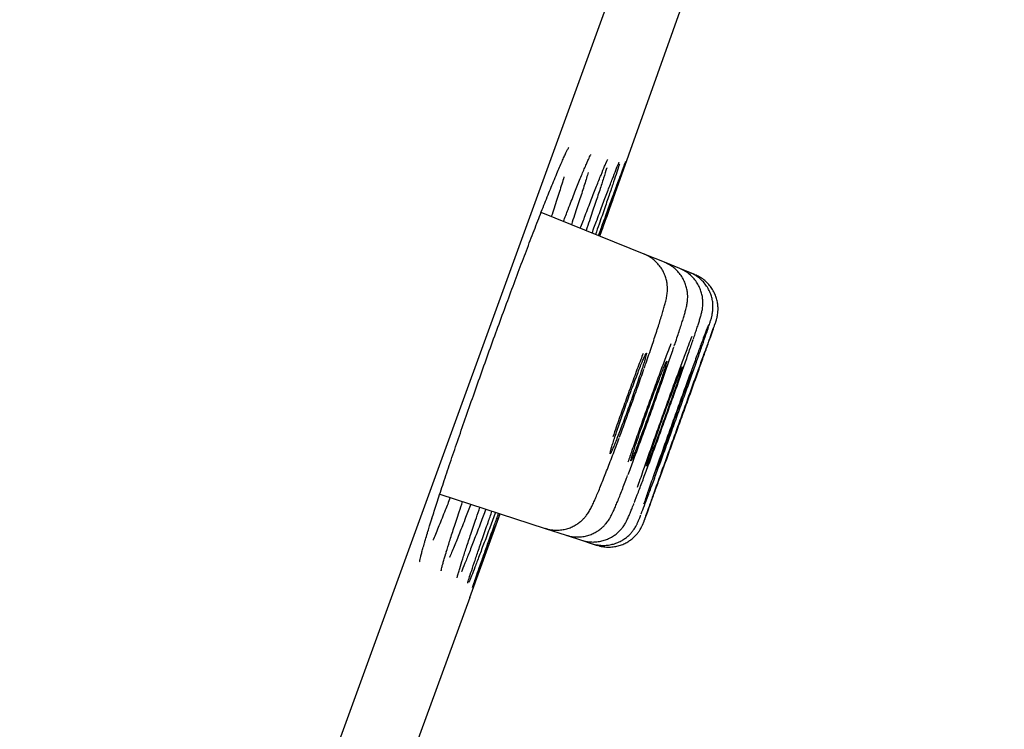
# Model space of a CAD drawing. Header units: millimetres. Extents: x 8 to 1095, y 12 to 2372.
# Tile 85 of 89: x 1043 to 1054, y 2255 to 2263. Entities that reach past the tile are written whole.
import ezdxf

# ---------------------------------------------------------------- set-up
doc = ezdxf.new("R2010")
doc.units = ezdxf.units.MM

msp = doc.modelspace()

# ---------------------------------------------------------------- linework, layer by layer
at = {"color": 7, "linetype": 'Continuous', "lineweight": 30}
for p, q in [((1064.775, 2303.877), (1029.462, 2206.854)), ((1050.225, 2260.093), (1049.11, 2260.543)), ((1050.445, 2260.004), (1050.225, 2260.093)), ((1050.61, 2259.937), (1050.445, 2260.004)), ((1050.719, 2259.893), (1050.61, 2259.937)), ((1050.774, 2259.871), (1050.719, 2259.893)), ((1048.013, 2257.496), (1049.154, 2257.125)), ((1048.337, 2256.378), (1048.665, 2257.284)), ((1049.154, 2257.125), (1049.379, 2257.052)), ((1049.379, 2257.052), (1049.548, 2256.997)), ((1049.548, 2256.997), (1049.661, 2256.96)), ((1049.661, 2256.96), (1049.717, 2256.942)), ((1048.085, 2256.876), (1048.086, 2256.879)), ((1048.337, 2256.378), (1047.741, 2254.742))]:
    msp.add_line(p, q, dxfattribs=at)
at = {"color": 7, "linetype": 'Continuous', "lineweight": 30, "flags": 128}
msp.add_lwpolyline([(1049.745, 2260.286), (1050.854, 2263.394), (1051.558, 2265.381)], dxfattribs=at)
at = {"color": 7, "linetype": 'Continuous', "lineweight": 30}
msp.add_arc((1396.65, 2127.748), 395.3, 152.54464, 170.40141, dxfattribs=at)
for points, knots in [([(1049.259, 2260.913), (1049.263, 2260.924), (1049.279, 2260.961), (1049.302, 2261.017), (1049.33, 2261.081), (1049.354, 2261.135), (1049.374, 2261.179), (1049.389, 2261.211), (1049.401, 2261.233), (1049.407, 2261.244), (1049.41, 2261.248), (1049.409, 2261.247), (1049.409, 2261.247)], [0, 0, 0, 0, 0.053719, 0.190628, 0.326287, 0.460135, 0.591358, 0.718352, 0.826144, 0.921048, 0.999162, 1, 1, 1, 1]), ([(1049.595, 2261.057), (1049.601, 2261.07), (1049.614, 2261.099), (1049.628, 2261.131), (1049.64, 2261.155), (1049.646, 2261.167), (1049.649, 2261.172), (1049.649, 2261.171), (1049.649, 2261.171)], [0, 0, 0, 0, 0.2116, 0.447625, 0.651401, 0.831992, 0.979512, 1, 1, 1, 1]), ([(1049.351, 2260.446), (1049.368, 2260.49), (1049.41, 2260.599), (1049.469, 2260.749), (1049.527, 2260.896), (1049.571, 2261.002), (1049.592, 2261.049), (1049.599, 2261.066)], [0, 0, 0, 0, 0.161792, 0.39742, 0.633799, 0.869426, 1, 1, 1, 1]), ([(1049.534, 2260.372), (1049.552, 2260.418), (1049.594, 2260.53), (1049.653, 2260.682), (1049.71, 2260.83), (1049.759, 2260.952), (1049.794, 2261.037), (1049.808, 2261.071), (1049.814, 2261.083)], [0, 0, 0, 0, 0.1356359, 0.3236261, 0.5122156, 0.700206, 0.8882245, 1, 1, 1, 1]), ([(1049.661, 2260.32), (1049.679, 2260.369), (1049.722, 2260.484), (1049.78, 2260.639), (1049.835, 2260.787), (1049.883, 2260.91), (1049.92, 2261.004), (1049.943, 2261.063), (1049.95, 2261.079), (1049.952, 2261.083)], [0, 0, 0, 0, 0.123469, 0.28718, 0.451413, 0.615125, 0.778844, 0.943086, 1, 1, 1, 1]), ([(1049.956, 2261.065), (1049.955, 2261.061), (1049.95, 2261.043), (1049.93, 2260.982), (1049.896, 2260.88), (1049.852, 2260.751), (1049.799, 2260.596), (1049.748, 2260.447), (1049.711, 2260.343), (1049.698, 2260.305)], [0, 0, 0, 0, 0.036508, 0.209454, 0.382951, 0.555897, 0.728845, 0.902345, 1, 1, 1, 1]), ([(1049.731, 2260.292), (1049.749, 2260.343), (1049.791, 2260.459), (1049.848, 2260.616), (1049.903, 2260.764), (1049.948, 2260.888), (1049.984, 2260.985), (1050.009, 2261.052), (1050.023, 2261.089), (1050.025, 2261.092), (1050.025, 2261.093)], [0, 0, 0, 0, 0.108705, 0.248445, 0.38863, 0.52837, 0.668109, 0.808295, 0.948034, 1, 1, 1, 1]), ([(1050.025, 2261.089), (1050.025, 2261.087), (1050.023, 2261.08), (1050.009, 2261.039), (1049.983, 2260.965), (1049.947, 2260.861), (1049.901, 2260.733), (1049.847, 2260.578), (1049.794, 2260.429), (1049.756, 2260.325), (1049.743, 2260.287)], [0, 0, 0, 0, 0.0533365, 0.197308, 0.3412812, 0.4857135, 0.6296867, 0.7736616, 0.9180955, 1, 1, 1, 1]), ([(1049.81, 2261.074), (1049.814, 2261.083), (1049.821, 2261.1), (1049.828, 2261.112), (1049.831, 2261.118), (1049.83, 2261.117), (1049.83, 2261.117)], [0, 0, 0, 0, 0.3836428, 0.7017181, 0.9565932, 1, 1, 1, 1]), ([(1049.948, 2261.074), (1049.949, 2261.076), (1049.952, 2261.084), (1049.955, 2261.088), (1049.955, 2261.088), (1049.954, 2261.088)], [0, 0, 0, 0, 0.302071, 0.815471, 1, 1, 1, 1]), ([(1049.62, 2260.977), (1049.62, 2260.976), (1049.609, 2260.941), (1049.58, 2260.847), (1049.53, 2260.693), (1049.482, 2260.546), (1049.448, 2260.445), (1049.437, 2260.411)], [0, 0, 0, 0, 0.006297, 0.288804, 0.571297, 0.85469, 1, 1, 1, 1]), ([(1049.82, 2261.025), (1049.82, 2261.023), (1049.811, 2260.995), (1049.786, 2260.916), (1049.745, 2260.789), (1049.693, 2260.633), (1049.644, 2260.485), (1049.608, 2260.383), (1049.596, 2260.347)], [0, 0, 0, 0, 0.022322, 0.237988, 0.452968, 0.667947, 0.883611, 1, 1, 1, 1]), ([(1047.928, 2257.233), (1047.945, 2257.286), (1047.98, 2257.397), (1048.044, 2257.59), (1048.115, 2257.804), (1048.194, 2258.035), (1048.277, 2258.277), (1048.365, 2258.528), (1048.456, 2258.785), (1048.549, 2259.045), (1048.643, 2259.304), (1048.737, 2259.559), (1048.829, 2259.807), (1048.918, 2260.046), (1049.004, 2260.27), (1049.084, 2260.479), (1049.159, 2260.669), (1049.219, 2260.818), (1049.25, 2260.893), (1049.262, 2260.922)], [0, 0, 0, 0, 0.056163, 0.116807, 0.177259, 0.237712, 0.298358, 0.358811, 0.419243, 0.479866, 0.540298, 0.600709, 0.661313, 0.721725, 0.782136, 0.84274, 0.903151, 0.963582, 1, 1, 1, 1]), ([(1049.357, 2260.929), (1049.357, 2260.927), (1049.343, 2260.882), (1049.308, 2260.769), (1049.263, 2260.628), (1049.23, 2260.53), (1049.22, 2260.499)], [0, 0, 0, 0, 0.016444, 0.414944, 0.814715, 1, 1, 1, 1]), ([(1050.226, 2258.859), (1050.232, 2258.878), (1050.25, 2258.929), (1050.277, 2259.008), (1050.307, 2259.096), (1050.335, 2259.18), (1050.361, 2259.259), (1050.384, 2259.331), (1050.405, 2259.398), (1050.424, 2259.458), (1050.44, 2259.512), (1050.453, 2259.562), (1050.463, 2259.601), (1050.469, 2259.635), (1050.473, 2259.661), (1050.476, 2259.688), (1050.477, 2259.72), (1050.475, 2259.757), (1050.469, 2259.8), (1050.456, 2259.848), (1050.436, 2259.897), (1050.408, 2259.945), (1050.373, 2259.99), (1050.331, 2260.031), (1050.283, 2260.064), (1050.247, 2260.085), (1050.226, 2260.091), (1050.225, 2260.092)], [0, 0, 0, 0, 0.033694, 0.090954, 0.148662, 0.20674, 0.265113, 0.323741, 0.382681, 0.442049, 0.502144, 0.565428, 0.637499, 0.670766, 0.695104, 0.717509, 0.739353, 0.76172, 0.786504, 0.813804, 0.842703, 0.872636, 0.903264, 0.934326, 0.965646, 0.997111, 1, 1, 1, 1]), ([(1050.55, 2259.098), (1050.556, 2259.115), (1050.571, 2259.158), (1050.592, 2259.222), (1050.614, 2259.29), (1050.633, 2259.35), (1050.65, 2259.403), (1050.664, 2259.452), (1050.675, 2259.489), (1050.682, 2259.52), (1050.687, 2259.544), (1050.691, 2259.568), (1050.694, 2259.593), (1050.696, 2259.624), (1050.695, 2259.661), (1050.69, 2259.704), (1050.678, 2259.752), (1050.659, 2259.801), (1050.632, 2259.85), (1050.598, 2259.896), (1050.557, 2259.937), (1050.51, 2259.971), (1050.472, 2259.993), (1050.449, 2260.001), (1050.444, 2260.003)], [0, 0, 0, 0, 0.045814, 0.118902, 0.192214, 0.265831, 0.339738, 0.415842, 0.497737, 0.54861, 0.591701, 0.618807, 0.644364, 0.669536, 0.696424, 0.727183, 0.761244, 0.79726, 0.834666, 0.873026, 0.911983, 0.951296, 0.990811, 1, 1, 1, 1]), ([(1050.757, 2259.174), (1050.76, 2259.183), (1050.771, 2259.214), (1050.787, 2259.262), (1050.804, 2259.316), (1050.819, 2259.363), (1050.832, 2259.405), (1050.841, 2259.436), (1050.848, 2259.462), (1050.852, 2259.481), (1050.856, 2259.503), (1050.859, 2259.528), (1050.86, 2259.561), (1050.859, 2259.6), (1050.853, 2259.645), (1050.84, 2259.694), (1050.82, 2259.743), (1050.792, 2259.791), (1050.756, 2259.836), (1050.714, 2259.877), (1050.666, 2259.91), (1050.63, 2259.93), (1050.61, 2259.936), (1050.609, 2259.937)], [0, 0, 0, 0, 0.030659, 0.114158, 0.197598, 0.28191, 0.369786, 0.466378, 0.512248, 0.546249, 0.572863, 0.598857, 0.625821, 0.657387, 0.693932, 0.73332, 0.774795, 0.817872, 0.861991, 0.906747, 0.951881, 0.997226, 1, 1, 1, 1]), ([(1050.926, 2259.318), (1050.929, 2259.328), (1050.937, 2259.351), (1050.944, 2259.376), (1050.951, 2259.396), (1050.955, 2259.411), (1050.959, 2259.426), (1050.962, 2259.444), (1050.966, 2259.467), (1050.969, 2259.496), (1050.97, 2259.533), (1050.967, 2259.577), (1050.957, 2259.625), (1050.941, 2259.674), (1050.916, 2259.723), (1050.885, 2259.77), (1050.846, 2259.813), (1050.801, 2259.849), (1050.758, 2259.876), (1050.729, 2259.887), (1050.719, 2259.891)], [0, 0, 0, 0, 0.0832724, 0.2059899, 0.280128, 0.3300125, 0.370303, 0.4010771, 0.4312148, 0.464123, 0.5051611, 0.5533202, 0.6050006, 0.6603902, 0.7186969, 0.778881, 0.840211, 0.9022277, 0.9646424, 1, 1, 1, 1]), ([(1050.999, 2259.357), (1050.999, 2259.359), (1051.002, 2259.365), (1051.004, 2259.372), (1051.007, 2259.382), (1051.01, 2259.393), (1051.014, 2259.408), (1051.018, 2259.429), (1051.022, 2259.457), (1051.025, 2259.494), (1051.023, 2259.538), (1051.016, 2259.587), (1051.001, 2259.636), (1050.98, 2259.685), (1050.951, 2259.733), (1050.914, 2259.777), (1050.871, 2259.816), (1050.824, 2259.848), (1050.79, 2259.863), (1050.774, 2259.869)], [0, 0, 0, 0, 0.034544, 0.122444, 0.165968, 0.198272, 0.224257, 0.253619, 0.293058, 0.341671, 0.405487, 0.47418, 0.542314, 0.615835, 0.692204, 0.770311, 0.849459, 0.929219, 1, 1, 1, 1]), ([(1050.224, 2257.205), (1050.225, 2257.208), (1050.229, 2257.218), (1050.247, 2257.267), (1050.278, 2257.349), (1050.318, 2257.461), (1050.367, 2257.595), (1050.423, 2257.749), (1050.484, 2257.917), (1050.548, 2258.096), (1050.614, 2258.28), (1050.681, 2258.463), (1050.745, 2258.642), (1050.805, 2258.809), (1050.859, 2258.962), (1050.907, 2259.095), (1050.946, 2259.206), (1050.975, 2259.288), (1050.991, 2259.335), (1050.994, 2259.345), (1050.995, 2259.347)], [0, 0, 0, 0, 0.019812, 0.079832, 0.139853, 0.199873, 0.259892, 0.319912, 0.379932, 0.439951, 0.499971, 0.559991, 0.620011, 0.680032, 0.740053, 0.800075, 0.860096, 0.920118, 0.98014, 1, 1, 1, 1]), ([(1050.997, 2259.354), (1050.993, 2259.345), (1050.985, 2259.324), (1050.96, 2259.257), (1050.926, 2259.162), (1050.882, 2259.042), (1050.83, 2258.9), (1050.772, 2258.741), (1050.71, 2258.568), (1050.645, 2258.387), (1050.578, 2258.202), (1050.513, 2258.02), (1050.45, 2257.845), (1050.399, 2257.703), (1050.359, 2257.59), (1050.339, 2257.535), (1050.329, 2257.507)], [0, 0, 0, 0, 0.070826, 0.146683, 0.22254, 0.298396, 0.374252, 0.450107, 0.525963, 0.601819, 0.677675, 0.753531, 0.829388, 0.905245, 0.952623, 1, 1, 1, 1]), ([(1050.193, 2257.282), (1050.193, 2257.284), (1050.201, 2257.304), (1050.226, 2257.369), (1050.267, 2257.478), (1050.317, 2257.612), (1050.373, 2257.766), (1050.435, 2257.934), (1050.5, 2258.113), (1050.566, 2258.297), (1050.632, 2258.481), (1050.696, 2258.66), (1050.756, 2258.828), (1050.81, 2258.981), (1050.857, 2259.116), (1050.894, 2259.224), (1050.916, 2259.288), (1050.922, 2259.307), (1050.922, 2259.308)], [0, 0, 0, 0, 0.006974, 0.077615, 0.148252, 0.218889, 0.289522, 0.360155, 0.430786, 0.501416, 0.572046, 0.642677, 0.713309, 0.783942, 0.854579, 0.925215, 0.995856, 1, 1, 1, 1]), ([(1050.921, 2259.328), (1050.914, 2259.312), (1050.9, 2259.276), (1050.866, 2259.185), (1050.821, 2259.066), (1050.769, 2258.924), (1050.71, 2258.764), (1050.647, 2258.591), (1050.581, 2258.41), (1050.515, 2258.225), (1050.449, 2258.042), (1050.387, 2257.867), (1050.336, 2257.724), (1050.297, 2257.612), (1050.277, 2257.556), (1050.268, 2257.528)], [0, 0, 0, 0, 0.0647223, 0.1478717, 0.2310211, 0.3141657, 0.3973103, 0.480451, 0.5635917, 0.6467312, 0.7298707, 0.8130121, 0.8961536, 0.9480768, 1, 1, 1, 1]), ([(1050.118, 2257.407), (1050.119, 2257.407), (1050.13, 2257.435), (1050.161, 2257.517), (1050.211, 2257.648), (1050.269, 2257.803), (1050.331, 2257.972), (1050.396, 2258.151), (1050.463, 2258.336), (1050.529, 2258.521), (1050.593, 2258.7), (1050.652, 2258.869), (1050.705, 2259.022), (1050.739, 2259.121), (1050.753, 2259.162), (1050.754, 2259.166)], [0, 0, 0, 0, 0.001163, 0.091064, 0.180966, 0.270853, 0.360741, 0.450617, 0.540494, 0.630367, 0.720239, 0.810117, 0.899995, 0.989884, 1, 1, 1, 1]), ([(1050.74, 2259.2), (1050.728, 2259.17), (1050.702, 2259.102), (1050.652, 2258.967), (1050.592, 2258.808), (1050.528, 2258.634), (1050.462, 2258.452), (1050.396, 2258.267), (1050.33, 2258.084), (1050.268, 2257.908), (1050.218, 2257.764), (1050.179, 2257.651), (1050.159, 2257.595), (1050.15, 2257.567)], [0, 0, 0, 0, 0.078267, 0.17794, 0.277614, 0.377274, 0.476933, 0.576586, 0.676238, 0.775893, 0.875548, 0.937774, 1, 1, 1, 1]), ([(1050.514, 2259.123), (1050.502, 2259.092), (1050.472, 2259.015), (1050.418, 2258.87), (1050.354, 2258.697), (1050.287, 2258.513), (1050.22, 2258.327), (1050.154, 2258.143), (1050.096, 2257.978), (1050.063, 2257.883), (1050.049, 2257.841)], [0, 0, 0, 0, 0.08863, 0.223251, 0.357834, 0.492417, 0.626978, 0.761539, 0.896103, 1, 1, 1, 1]), ([(1050.05, 2257.708), (1050.05, 2257.708), (1050.068, 2257.754), (1050.109, 2257.863), (1050.171, 2258.03), (1050.238, 2258.211), (1050.305, 2258.397), (1050.371, 2258.582), (1050.435, 2258.763), (1050.493, 2258.931), (1050.531, 2259.04), (1050.546, 2259.086), (1050.546, 2259.087)], [0, 0, 0, 0, 0.001214, 0.125834, 0.250453, 0.375041, 0.499628, 0.624202, 0.748775, 0.873359, 0.997942, 1, 1, 1, 1]), ([(1050.188, 2258.812), (1050.196, 2258.834), (1050.211, 2258.881), (1050.228, 2258.936), (1050.241, 2258.979), (1050.248, 2259.008), (1050.25, 2259.022), (1050.246, 2259.02), (1050.237, 2259.002), (1050.222, 2258.97), (1050.202, 2258.924), (1050.179, 2258.865), (1050.151, 2258.795), (1050.122, 2258.716), (1050.089, 2258.63), (1050.056, 2258.54), (1050.023, 2258.448), (1049.991, 2258.357), (1049.96, 2258.269), (1049.932, 2258.187), (1049.908, 2258.113), (1049.887, 2258.05), (1049.871, 2257.999), (1049.861, 2257.961), (1049.856, 2257.938), (1049.856, 2257.93), (1049.862, 2257.938), (1049.873, 2257.961), (1049.89, 2257.999), (1049.911, 2258.05), (1049.936, 2258.113), (1049.964, 2258.187), (1049.996, 2258.269), (1050.028, 2258.356), (1050.061, 2258.448), (1050.094, 2258.539), (1050.126, 2258.63), (1050.158, 2258.723), (1050.178, 2258.78), (1050.188, 2258.812)], [0, 0, 0, 0, 0.026473, 0.053714, 0.080186, 0.107426, 0.133906, 0.161154, 0.187636, 0.214887, 0.241364, 0.26861, 0.295076, 0.32231, 0.348764, 0.375985, 0.402431, 0.429644, 0.45609, 0.483303, 0.509756, 0.536977, 0.563443, 0.590676, 0.617153, 0.644398, 0.670881, 0.698132, 0.724612, 0.75186, 0.77833, 0.805568, 0.832025, 0.85925, 0.885698, 0.912912, 0.939357, 0.966569, 1, 1, 1, 1]), ([(1050.213, 2259.019), (1050.205, 2258.997), (1050.176, 2258.921), (1050.122, 2258.777), (1050.055, 2258.593), (1049.987, 2258.406), (1049.93, 2258.244), (1049.898, 2258.151), (1049.886, 2258.117)], [0, 0, 0, 0, 0.084445, 0.283972, 0.483499, 0.682967, 0.882435, 1, 1, 1, 1]), ([(1050.407, 2258.73), (1050.415, 2258.753), (1050.43, 2258.799), (1050.448, 2258.853), (1050.461, 2258.896), (1050.468, 2258.924), (1050.471, 2258.937), (1050.467, 2258.935), (1050.459, 2258.917), (1050.445, 2258.885), (1050.426, 2258.838), (1050.403, 2258.779), (1050.376, 2258.709), (1050.346, 2258.631), (1050.315, 2258.545), (1050.282, 2258.456), (1050.249, 2258.364), (1050.217, 2258.274), (1050.186, 2258.187), (1050.158, 2258.106), (1050.134, 2258.033), (1050.113, 2257.971), (1050.097, 2257.92), (1050.086, 2257.883), (1050.08, 2257.86), (1050.08, 2257.853), (1050.085, 2257.861), (1050.096, 2257.884), (1050.112, 2257.922), (1050.132, 2257.973), (1050.157, 2258.037), (1050.185, 2258.11), (1050.215, 2258.192), (1050.247, 2258.279), (1050.28, 2258.37), (1050.313, 2258.46), (1050.345, 2258.55), (1050.377, 2258.643), (1050.396, 2258.699), (1050.407, 2258.73)], [0, 0, 0, 0, 0.02647, 0.053708, 0.080178, 0.107415, 0.133889, 0.16113, 0.187606, 0.214849, 0.24132, 0.26856, 0.295024, 0.322256, 0.348713, 0.375938, 0.402391, 0.42961, 0.456064, 0.483284, 0.509742, 0.536968, 0.563434, 0.590667, 0.617139, 0.64438, 0.670855, 0.698098, 0.724571, 0.751812, 0.778279, 0.805514, 0.831973, 0.8592, 0.885653, 0.912874, 0.939327, 0.966546, 1, 1, 1, 1]), ([(1049.958, 2258.113), (1049.98, 2258.173), (1050.024, 2258.293), (1050.092, 2258.48), (1050.159, 2258.668), (1050.201, 2258.787), (1050.221, 2258.847)], [0, 0, 0, 0, 0.250026, 0.500052, 0.750026, 1, 1, 1, 1]), ([(1050.571, 2258.67), (1050.578, 2258.692), (1050.594, 2258.738), (1050.612, 2258.792), (1050.625, 2258.834), (1050.634, 2258.861), (1050.636, 2258.873), (1050.634, 2258.871), (1050.625, 2258.853), (1050.612, 2258.82), (1050.594, 2258.773), (1050.571, 2258.715), (1050.545, 2258.645), (1050.516, 2258.566), (1050.484, 2258.481), (1050.452, 2258.392), (1050.419, 2258.301), (1050.387, 2258.211), (1050.357, 2258.125), (1050.329, 2258.045), (1050.304, 2257.972), (1050.283, 2257.91), (1050.266, 2257.86), (1050.255, 2257.824), (1050.248, 2257.802), (1050.248, 2257.795), (1050.253, 2257.804), (1050.263, 2257.827), (1050.278, 2257.866), (1050.298, 2257.917), (1050.322, 2257.98), (1050.349, 2258.053), (1050.38, 2258.135), (1050.411, 2258.221), (1050.444, 2258.312), (1050.477, 2258.402), (1050.508, 2258.491), (1050.541, 2258.583), (1050.56, 2258.639), (1050.571, 2258.67)], [0, 0, 0, 0, 0.026468, 0.053703, 0.08017, 0.107405, 0.133875, 0.161112, 0.187581, 0.214819, 0.241286, 0.268521, 0.294984, 0.322215, 0.348675, 0.375902, 0.40236, 0.429585, 0.456044, 0.48327, 0.509731, 0.53696, 0.563426, 0.590659, 0.617128, 0.644364, 0.670834, 0.698071, 0.72454, 0.751776, 0.77824, 0.805473, 0.831933, 0.859162, 0.88562, 0.912845, 0.939304, 0.966529, 1, 1, 1, 1]), ([(1050.745, 2258.828), (1050.745, 2258.828), (1050.744, 2258.827), (1050.737, 2258.81), (1050.724, 2258.778), (1050.707, 2258.731), (1050.685, 2258.673), (1050.659, 2258.603), (1050.63, 2258.525), (1050.599, 2258.44), (1050.567, 2258.351), (1050.535, 2258.26), (1050.503, 2258.171), (1050.472, 2258.085), (1050.444, 2258.005), (1050.418, 2257.933), (1050.397, 2257.871), (1050.38, 2257.821), (1050.368, 2257.786), (1050.361, 2257.763), (1050.361, 2257.761), (1050.361, 2257.76)], [0, 0, 0, 0, 0.038365, 0.091288, 0.145747, 0.198668, 0.253124, 0.306042, 0.360494, 0.41341, 0.46786, 0.520775, 0.575224, 0.62814, 0.682591, 0.73551, 0.789963, 0.842885, 0.897341, 0.950265, 1, 1, 1, 1]), ([(1050.8, 2258.806), (1050.8, 2258.806), (1050.8, 2258.806), (1050.793, 2258.788), (1050.781, 2258.756), (1050.764, 2258.709), (1050.743, 2258.651), (1050.717, 2258.581), (1050.689, 2258.503), (1050.658, 2258.418), (1050.627, 2258.33), (1050.594, 2258.239), (1050.562, 2258.15), (1050.531, 2258.064), (1050.503, 2257.984), (1050.477, 2257.912), (1050.455, 2257.851), (1050.437, 2257.801), (1050.425, 2257.766), (1050.417, 2257.744), (1050.417, 2257.742), (1050.417, 2257.741)], [0, 0, 0, 0, 0.0383494, 0.091273, 0.1457314, 0.1986544, 0.2531122, 0.3060348, 0.3604921, 0.4134148, 0.4678721, 0.5207951, 0.5752529, 0.6281765, 0.6826348, 0.735559, 0.7900179, 0.8429423, 0.8974015, 0.9503258, 1, 1, 1, 1]), ([(1049.154, 2257.127), (1049.161, 2257.124), (1049.187, 2257.114), (1049.234, 2257.107), (1049.292, 2257.105), (1049.347, 2257.111), (1049.399, 2257.123), (1049.447, 2257.142), (1049.489, 2257.165), (1049.526, 2257.191), (1049.557, 2257.217), (1049.581, 2257.243), (1049.601, 2257.267), (1049.616, 2257.289), (1049.63, 2257.31), (1049.642, 2257.331), (1049.655, 2257.357), (1049.672, 2257.39), (1049.691, 2257.434), (1049.714, 2257.487), (1049.739, 2257.547), (1049.767, 2257.615), (1049.796, 2257.688), (1049.826, 2257.766), (1049.858, 2257.848), (1049.891, 2257.934), (1049.923, 2258.019), (1049.944, 2258.076), (1049.953, 2258.101)], [0, 0, 0, 0, 0.0115061, 0.0434526, 0.0740048, 0.1033145, 0.1314511, 0.1584228, 0.1841662, 0.2085107, 0.2311638, 0.251969, 0.2715058, 0.2912392, 0.3126801, 0.3382053, 0.3718974, 0.4245481, 0.4870752, 0.5465703, 0.6095211, 0.6698439, 0.7287122, 0.7864512, 0.843127, 0.8987077, 0.9547395, 1, 1, 1, 1]), ([(1049.379, 2257.053), (1049.392, 2257.049), (1049.424, 2257.039), (1049.476, 2257.032), (1049.534, 2257.032), (1049.588, 2257.041), (1049.639, 2257.055), (1049.685, 2257.075), (1049.726, 2257.099), (1049.761, 2257.126), (1049.79, 2257.153), (1049.813, 2257.179), (1049.831, 2257.202), (1049.845, 2257.223), (1049.857, 2257.242), (1049.867, 2257.26), (1049.878, 2257.282), (1049.892, 2257.312), (1049.909, 2257.35), (1049.93, 2257.4), (1049.953, 2257.457), (1049.978, 2257.521), (1050.006, 2257.591), (1050.028, 2257.65), (1050.042, 2257.686), (1050.046, 2257.696)], [0, 0, 0, 0, 0.026518, 0.06625, 0.104279, 0.140757, 0.175747, 0.209234, 0.241116, 0.271141, 0.298851, 0.323855, 0.346747, 0.369382, 0.393852, 0.422834, 0.461036, 0.519557, 0.599445, 0.673873, 0.752729, 0.82834, 0.902296, 0.974987, 1, 1, 1, 1]), ([(1048.126, 2257.459), (1048.108, 2257.412), (1048.064, 2257.301), (1048.004, 2257.153), (1047.96, 2257.046), (1047.942, 2257.003), (1047.94, 2256.999)], [0, 0, 0, 0, 0.257734, 0.613121, 0.96738, 1, 1, 1, 1]), ([(1050.268, 2257.528), (1050.253, 2257.485), (1050.234, 2257.432), (1050.222, 2257.395), (1050.219, 2257.388)], [0, 0, 0, 0, 0.822102, 1, 1, 1, 1]), ([(1050.329, 2257.507), (1050.314, 2257.466), (1050.285, 2257.383), (1050.252, 2257.291), (1050.229, 2257.225), (1050.223, 2257.206), (1050.22, 2257.197)], [0, 0, 0, 0, 0.257237, 0.514474, 0.771711, 1, 1, 1, 1]), ([(1048.348, 2257.387), (1048.329, 2257.338), (1048.286, 2257.224), (1048.225, 2257.07), (1048.167, 2256.927), (1048.132, 2256.841), (1048.118, 2256.809), (1048.118, 2256.809)], [0, 0, 0, 0, 0.2022, 0.467818, 0.732591, 0.997438, 1, 1, 1, 1]), ([(1048.165, 2257.13), (1048.184, 2257.186), (1048.213, 2257.274), (1048.247, 2257.378), (1048.26, 2257.415)], [0, 0, 0, 0, 0.640863, 1, 1, 1, 1]), ([(1048.512, 2257.334), (1048.492, 2257.282), (1048.449, 2257.167), (1048.389, 2257.011), (1048.332, 2256.864), (1048.285, 2256.747), (1048.256, 2256.677), (1048.247, 2256.655), (1048.247, 2256.655)], [0, 0, 0, 0, 0.165343, 0.374197, 0.582387, 0.790605, 0.999487, 1, 1, 1, 1]), ([(1048.35, 2257.063), (1048.369, 2257.12), (1048.399, 2257.209), (1048.435, 2257.315), (1048.448, 2257.354)], [0, 0, 0, 0, 0.627992, 1, 1, 1, 1]), ([(1049.548, 2256.998), (1049.565, 2256.993), (1049.6, 2256.982), (1049.656, 2256.977), (1049.713, 2256.979), (1049.767, 2256.988), (1049.817, 2257.004), (1049.862, 2257.025), (1049.902, 2257.049), (1049.937, 2257.077), (1049.965, 2257.104), (1049.987, 2257.13), (1050.004, 2257.154), (1050.017, 2257.173), (1050.027, 2257.191), (1050.035, 2257.207), (1050.044, 2257.224), (1050.055, 2257.25), (1050.07, 2257.284), (1050.09, 2257.333), (1050.104, 2257.369), (1050.113, 2257.392), (1050.114, 2257.394)], [0, 0, 0, 0, 0.045931, 0.098662, 0.149149, 0.197566, 0.243973, 0.288334, 0.330506, 0.370162, 0.406639, 0.439047, 0.467553, 0.494405, 0.522834, 0.555675, 0.598279, 0.660882, 0.786394, 0.884571, 0.988742, 1, 1, 1, 1]), ([(1047.885, 2257.093), (1047.891, 2257.113), (1047.905, 2257.159), (1047.921, 2257.211), (1047.931, 2257.24)], [0, 0, 0, 0, 0.434881, 1, 1, 1, 1]), ([(1048.616, 2257.3), (1048.597, 2257.246), (1048.553, 2257.128), (1048.494, 2256.971), (1048.438, 2256.824), (1048.392, 2256.702), (1048.356, 2256.61), (1048.335, 2256.558), (1048.329, 2256.544), (1048.329, 2256.544)], [0, 0, 0, 0, 0.139476, 0.309587, 0.479158, 0.648736, 0.818855, 0.988433, 1, 1, 1, 1]), ([(1048.662, 2257.285), (1048.642, 2257.23), (1048.599, 2257.111), (1048.541, 2256.951), (1048.487, 2256.804), (1048.442, 2256.683), (1048.407, 2256.587), (1048.383, 2256.522), (1048.37, 2256.488), (1048.368, 2256.485), (1048.368, 2256.485)], [0, 0, 0, 0, 0.11993, 0.26285, 0.405315, 0.547779, 0.690698, 0.833163, 0.975629, 1, 1, 1, 1]), ([(1048.475, 2257.016), (1048.495, 2257.072), (1048.526, 2257.163), (1048.564, 2257.271), (1048.578, 2257.312)], [0, 0, 0, 0, 0.6170997, 1, 1, 1, 1]), ([(1048.544, 2256.992), (1048.564, 2257.048), (1048.596, 2257.139), (1048.635, 2257.247), (1048.65, 2257.289)], [0, 0, 0, 0, 0.613735, 1, 1, 1, 1]), ([(1049.661, 2256.961), (1049.663, 2256.96), (1049.683, 2256.952), (1049.725, 2256.945), (1049.783, 2256.94), (1049.84, 2256.944), (1049.892, 2256.955), (1049.941, 2256.972), (1049.985, 2256.994), (1050.024, 2257.02), (1050.057, 2257.048), (1050.085, 2257.076), (1050.106, 2257.103), (1050.122, 2257.126), (1050.133, 2257.145), (1050.142, 2257.16), (1050.148, 2257.174), (1050.154, 2257.187), (1050.161, 2257.203), (1050.171, 2257.226), (1050.18, 2257.249), (1050.187, 2257.268), (1050.189, 2257.272)], [0, 0, 0, 0, 0.0058015, 0.0709692, 0.1331697, 0.192749, 0.2498726, 0.3045814, 0.3568118, 0.4063855, 0.4529476, 0.4957822, 0.5335474, 0.565261, 0.5928747, 0.620446, 0.6515874, 0.6911503, 0.7479929, 0.8464093, 0.9640797, 1, 1, 1, 1]), ([(1048.083, 2256.871), (1048.095, 2256.907), (1048.118, 2256.983), (1048.149, 2257.08), (1048.165, 2257.13)], [0, 0, 0, 0, 0.483999, 1, 1, 1, 1]), ([(1049.717, 2256.944), (1049.726, 2256.94), (1049.755, 2256.93), (1049.803, 2256.923), (1049.861, 2256.922), (1049.916, 2256.929), (1049.968, 2256.942), (1050.015, 2256.961), (1050.057, 2256.985), (1050.094, 2257.012), (1050.125, 2257.041), (1050.151, 2257.07), (1050.172, 2257.098), (1050.187, 2257.122), (1050.197, 2257.141), (1050.204, 2257.154), (1050.208, 2257.164), (1050.211, 2257.172), (1050.215, 2257.181), (1050.217, 2257.187), (1050.22, 2257.193), (1050.221, 2257.196)], [0, 0, 0, 0, 0.038841, 0.119869, 0.197332, 0.271569, 0.342722, 0.410792, 0.475661, 0.53708, 0.594649, 0.647715, 0.695063, 0.734219, 0.763676, 0.787922, 0.812342, 0.843136, 0.886581, 0.957747, 1, 1, 1, 1]), ([(1047.848, 2256.968), (1047.851, 2256.98), (1047.861, 2257.013), (1047.873, 2257.054), (1047.883, 2257.087), (1047.885, 2257.093)], [0, 0, 0, 0, 0.302933, 0.866611, 1, 1, 1, 1]), ([(1048.215, 2256.644), (1048.219, 2256.659), (1048.231, 2256.699), (1048.26, 2256.792), (1048.3, 2256.915), (1048.333, 2257.014), (1048.35, 2257.063)], [0, 0, 0, 0, 0.1783221, 0.4641073, 0.7320537, 1, 1, 1, 1]), ([(1048.317, 2256.542), (1048.32, 2256.55), (1048.326, 2256.573), (1048.349, 2256.643), (1048.383, 2256.745), (1048.425, 2256.868), (1048.458, 2256.967), (1048.475, 2257.016)], [0, 0, 0, 0, 0.124972, 0.351338, 0.576984, 0.788492, 1, 1, 1, 1]), ([(1047.795, 2256.764), (1047.795, 2256.764), (1047.796, 2256.765), (1047.797, 2256.775), (1047.801, 2256.793), (1047.807, 2256.821), (1047.817, 2256.859), (1047.83, 2256.908), (1047.842, 2256.948), (1047.848, 2256.968)], [0, 0, 0, 0, 0.076803, 0.190491, 0.325257, 0.477946, 0.643407, 0.81672, 1, 1, 1, 1]), ([(1048.367, 2256.485), (1048.368, 2256.488), (1048.37, 2256.496), (1048.386, 2256.542), (1048.412, 2256.618), (1048.448, 2256.721), (1048.492, 2256.844), (1048.526, 2256.942), (1048.544, 2256.992)], [0, 0, 0, 0, 0.114125, 0.295745, 0.477945, 0.659565, 0.829782, 1, 1, 1, 1]), ([(1048.028, 2256.668), (1048.028, 2256.668), (1048.028, 2256.667), (1048.029, 2256.674), (1048.032, 2256.689), (1048.038, 2256.714), (1048.048, 2256.749), (1048.06, 2256.791), (1048.07, 2256.824), (1048.074, 2256.84)], [0, 0, 0, 0, 0.050573, 0.167155, 0.30885, 0.472704, 0.652556, 0.842121, 1, 1, 1, 1]), ([(1048.074, 2256.84), (1048.075, 2256.843), (1048.079, 2256.854), (1048.083, 2256.867), (1048.085, 2256.876)], [0, 0, 0, 0, 0.303741, 1, 1, 1, 1]), ([(1048.202, 2256.592), (1048.202, 2256.592), (1048.202, 2256.593), (1048.204, 2256.603), (1048.209, 2256.622), (1048.214, 2256.639), (1048.218, 2256.652), (1048.218, 2256.654)], [0, 0, 0, 0, 0.158045, 0.383152, 0.656103, 0.966843, 1, 1, 1, 1]), ([(1048.316, 2256.534), (1048.316, 2256.534), (1048.316, 2256.534), (1048.317, 2256.54), (1048.319, 2256.548), (1048.32, 2256.552)], [0, 0, 0, 0, 0.172365, 0.587249, 1, 1, 1, 1])]:
    msp.add_open_spline(points, degree=3, knots=knots, dxfattribs=at)

doc.saveas('drawing.dxf')
